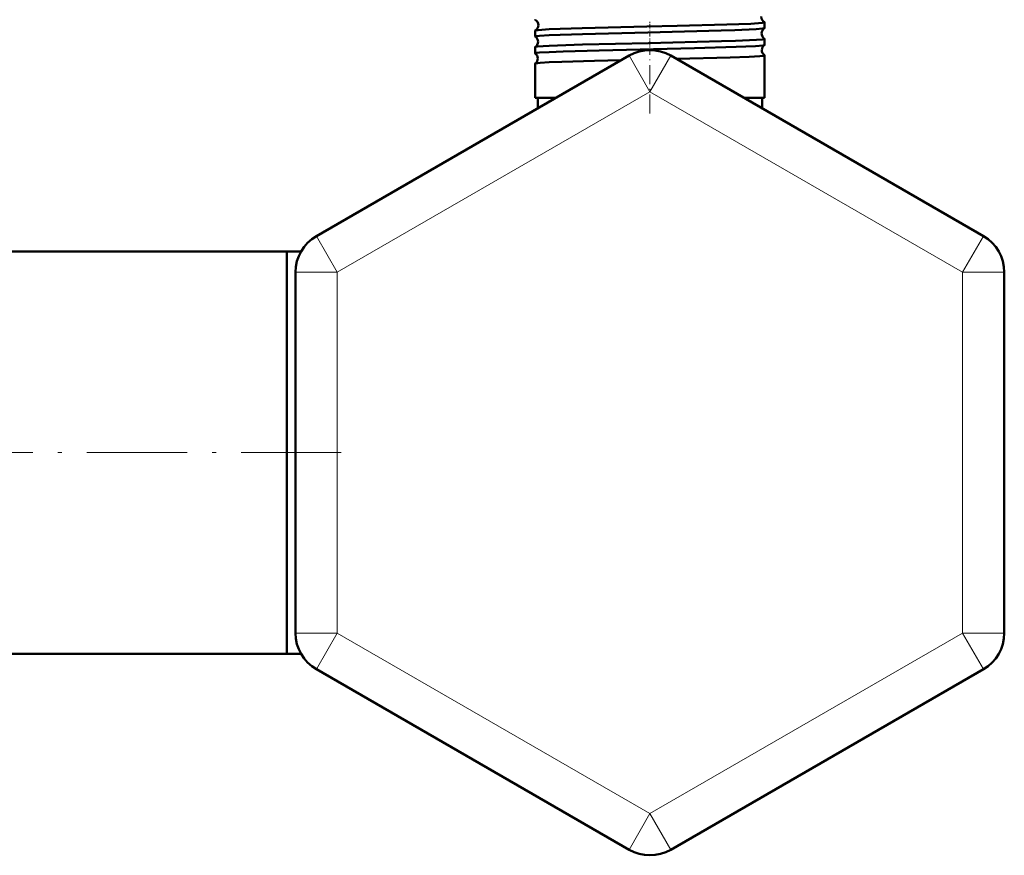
# Model space of a CAD drawing. Extents: x -1358 to 1757, y -1535 to 612.
# Tile 39 of 84: x -647 to -529, y -184 to -83. Entities that reach past the tile are written whole.
import ezdxf

# ---------------------------------------------------------------- set-up
doc = ezdxf.new("R2010")
doc.units = 0
doc.linetypes.add('DASHDOT', pattern=[18.5, 12, -3, 0.5, -3])

msp = doc.modelspace()

# ---------------------------------------------------------------- linework, layer by layer
at = {"color": 7, "linetype": 'DASHDOT', "lineweight": 18, "ltscale": 0.046515}
msp.add_line((-571.55, -85.49), (-571.55, -83.63), dxfattribs=at)
at = {"color": 7, "lineweight": 50}
for p, q in [((-557.79, -84.49), (-557.79, -83.8)), ((-585.31, -85.5), (-585.31, -84.79)), ((-557.79, -86.51), (-557.79, -85.78)), ((-585.31, -87.52), (-585.31, -86.77)), ((-574.05, -87.79), (-611.55, -109.44)), ((-569.05, -87.79), (-531.55, -109.44)), ((-557.79, -92.87), (-557.79, -87.76)), ((-585.31, -92.87), (-585.31, -88.75)), ((-583.63, -92.87), (-585.31, -92.87)), ((-582.85, -92.87), (-585, -92.87)), ((-585, -94.11), (-585, -92.87)), ((-582.85, -92.87), (-583.63, -92.87)), ((-557.79, -92.87), (-560.25, -92.87)), ((-558.1, -92.87), (-560.25, -92.87)), ((-558.1, -94.11), (-558.1, -92.87)), ((-615.1, -111.27), (-660.1, -111.27)), ((-615.1, -111.27), (-615.1, -120.16)), ((-615.1, -111.27), (-615.1, -135.42)), ((-613.38, -111.27), (-615.1, -111.27)), ((-614.05, -157.07), (-614.05, -113.77)), ((-529.05, -113.77), (-529.05, -157.07)), ((-615.1, -120.16), (-615.1, -159.57)), ((-615.1, -135.42), (-615.1, -159.57)), ((-615.1, -159.57), (-660.1, -159.57)), ((-613.38, -159.57), (-615.1, -159.57)), ((-613.38, -159.57), (-615.1, -159.57)), ((-574.05, -183.05), (-611.55, -161.4)), ((-531.55, -161.4), (-569.05, -183.05))]:
    msp.add_line(p, q, dxfattribs=at)
at = {"color": 7, "linetype": 'DASHDOT', "lineweight": 18, "ltscale": 0.047738}
msp.add_line((-571.55, -87.52), (-571.55, -85.61), dxfattribs=at)
at = {"color": 7, "linetype": 'DASHDOT', "lineweight": 18, "ltscale": 0.190924}
msp.add_line((-571.55, -94.75), (-571.55, -87.11), dxfattribs=at)
at = {"color": 7, "lineweight": 18}
for p, q in [((-571.55, -92.12), (-574.05, -87.79)), ((-571.55, -92.12), (-569.05, -87.79)), ((-571.55, -92.12), (-609.05, -113.77)), ((-571.55, -92.12), (-534.05, -113.77)), ((-609.05, -113.77), (-611.55, -109.44)), ((-534.05, -113.77), (-531.55, -109.44)), ((-609.05, -113.77), (-614.05, -113.77)), ((-609.05, -157.07), (-609.05, -113.77)), ((-534.05, -113.77), (-534.05, -157.07)), ((-534.05, -113.77), (-529.05, -113.77)), ((-609.05, -157.07), (-614.05, -157.07)), ((-609.05, -157.07), (-611.55, -161.4)), ((-571.55, -178.72), (-609.05, -157.07)), ((-534.05, -157.07), (-571.55, -178.72)), ((-534.05, -157.07), (-531.55, -161.4)), ((-534.05, -157.07), (-529.05, -157.07)), ((-571.55, -178.72), (-574.05, -183.05)), ((-571.55, -178.72), (-569.05, -183.05))]:
    msp.add_line(p, q, dxfattribs=at)
at = {"color": 7, "linetype": 'DASHDOT', "lineweight": 18}
msp.add_line((-608.56, -135.42), (-666.47, -135.42), dxfattribs=at)
at = {"color": 7, "lineweight": 50}
for points in [[(-583.63, -84.63), (-579.68, -84.5), (-571.92, -84.31), (-568.3, -84.22), (-562.32, -84.06), (-559.44, -83.96), (-558.08, -83.87), (-557.83, -83.83), (-557.8, -83.81), (-557.79, -83.81), (-557.79, -83.8)], [(-585.3, -84.78), (-585.24, -84.76), (-584.95, -84.72), (-583.63, -84.63)], [(-583.63, -85.34), (-579.62, -85.2), (-571.79, -85), (-563.02, -84.78), (-561.36, -84.73), (-558.79, -84.61), (-558.06, -84.55), (-557.85, -84.52), (-557.8, -84.5)], [(-585.31, -85.5), (-585.31, -85.5), (-585.31, -85.49), (-585.3, -85.49), (-585.29, -85.48), (-585.11, -85.44), (-584.77, -85.41), (-583.63, -85.34)], [(-583.63, -86.61), (-579.62, -86.47), (-571.73, -86.28), (-562.97, -86.06), (-561.3, -86.01), (-558.77, -85.9), (-558.05, -85.84), (-557.82, -85.8), (-557.8, -85.79), (-557.8, -85.79), (-557.79, -85.78), (-557.79, -85.78)], [(-585.31, -87.52), (-585.31, -87.52), (-585.31, -87.52), (-585.3, -87.51), (-585.29, -87.5), (-585.11, -87.47), (-584.77, -87.43), (-583.63, -87.36)], [(-585.3, -86.76), (-585.26, -86.74), (-585.05, -86.71), (-583.63, -86.61)], [(-583.63, -87.36), (-581.97, -87.29), (-577.64, -87.16), (-566.19, -86.89), (-561.19, -86.74), (-558.9, -86.64), (-557.97, -86.56), (-557.83, -86.53), (-557.8, -86.52)], [(-583.63, -88.59), (-582.11, -88.53), (-578.18, -88.41), (-574.99, -88.33)], [(-568.38, -88.18), (-561.91, -88.01), (-559.64, -87.93), (-558.36, -87.85), (-557.98, -87.81), (-557.81, -87.78), (-557.8, -87.77), (-557.79, -87.77), (-557.79, -87.76), (-557.79, -87.76)], [(-585.3, -88.74), (-585.29, -88.73), (-585.26, -88.72), (-584.71, -88.66), (-583.63, -88.59)]]:
    msp.add_lwpolyline(points, dxfattribs=at)
for centre, radius, start, end in [((-585.29, -83.47), 0.0192, 194.8125, 251.7203), ((-585.66, -84.13), 0.736, 0.8882, 60.6145), ((-557.46, -83.14), 0.736, 178.0437, 242.0634), ((-557.81, -83.81), 0.0202, 16.6342, 73.9397), ((-585.29, -84.8), 0.0186, 108.1404, 164.9916), ((-585.66, -84.14), 0.736, 299.3516, 1.2089), ((-557.43, -85.13), 0.737, 120.8491, 178.3603), ((-557.81, -84.48), 0.0177, 290.3516, 346.673), ((-585.29, -85.5), 0.0165, 191.9035, 247.4548), ((-585.7, -86.13), 0.737, 0.9273, 57.6413), ((-585.7, -86.14), 0.738, 302.3238, 1.1689), ((-557.42, -85.14), 0.737, 178.0896, 239.1594), ((-557.81, -85.79), 0.0171, 13.4077, 69.6971), ((-585.3, -86.77), 0.0158, 112.5136, 168.073), ((-571.55, -92.12), 5, 60, 120), ((-557.39, -87.13), 0.738, 123.884, 178.3248), ((-557.39, -87.14), 0.738, 178.1124, 236.129), ((-557.81, -86.51), 0.0154, 294.8823, 349.4667), ((-585.3, -87.52), 0.0145, 189.3133, 242.8736), ((-585.73, -88.13), 0.738, 0.9482, 54.5414), ((-585.73, -88.14), 0.738, 305.4326, 1.1357), ((-557.81, -87.76), 0.0148, 10.6799, 65.3769), ((-585.3, -88.75), 0.0138, 117.0359, 170.5143), ((-609.05, -113.77), 5, 120, 180), ((-534.05, -113.77), 5, 0, 60), ((-609.05, -157.07), 5, 180, 240), ((-534.05, -157.07), 5, 300, 360), ((-571.55, -178.72), 5, 240, 300)]:
    msp.add_arc(centre, radius, start, end, dxfattribs=at)

doc.saveas('drawing.dxf')
